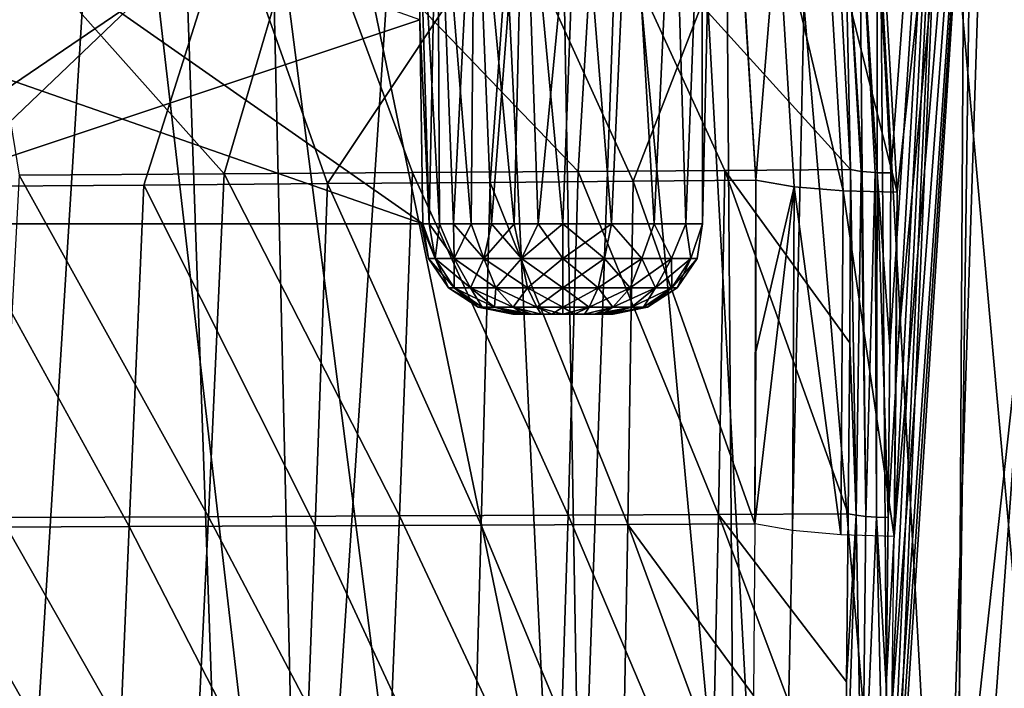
# Model space of a CAD drawing. Header units: millimetres. Extents: x -148 to 148, y -43 to 91.
# Tile 119 of 149: x 113 to 135, y -22 to -8. Entities that reach past the tile are written whole.
import ezdxf

# ---------------------------------------------------------------- set-up
doc = ezdxf.new("R2010")
doc.units = ezdxf.units.MM
doc.header["$LTSCALE"] = 65.185185
for name, color, linetype in [('142', 7, 'CONTINUOUS'), ('143', 7, 'CONTINUOUS'), ('175', 7, 'CONTINUOUS'), ('176', 7, 'CONTINUOUS'), ('177', 7, 'CONTINUOUS'), ('184', 7, 'CONTINUOUS'), ('189', 7, 'CONTINUOUS'), ('193', 7, 'CONTINUOUS'), ('194', 7, 'CONTINUOUS'), ('195', 7, 'CONTINUOUS'), ('205', 7, 'CONTINUOUS'), ('213', 7, 'CONTINUOUS'), ('214', 7, 'CONTINUOUS'), ('215', 7, 'CONTINUOUS'), ('216', 7, 'CONTINUOUS'), ('279', 7, 'CONTINUOUS'), ('280', 7, 'CONTINUOUS'), ('303', 7, 'CONTINUOUS'), ('304', 7, 'CONTINUOUS'), ('305', 7, 'CONTINUOUS'), ('53', 7, 'CONTINUOUS'), ('54', 7, 'CONTINUOUS')]:
    doc.layers.add(name, color=color, linetype=linetype)

msp = doc.modelspace()

# ---------------------------------------------------------------- linework, layer by layer
at = {"layer": '142', "color": 7, "linetype": 'Continuous'}
for points in [[(126.058, -12.035, -2.906), (125.905, -12.789, -2.787), (125, -12.789, -2.93), (126.058, -12.035, -2.906)], [(125, -12.035, -3.092), (126.058, -12.035, -2.906), (125, -12.789, -2.93), (125, -12.035, -3.092)], [(125, -12.035, 3.092), (125, -12.789, 2.93), (125.905, -12.789, 2.787), (125, -12.035, 3.092)], [(126.058, -12.035, 2.906), (125, -12.035, 3.092), (125.905, -12.789, 2.787), (126.058, -12.035, 2.906)], [(126.058, -12.035, -2.906), (126.722, -12.789, -2.371), (125.905, -12.789, -2.787), (126.058, -12.035, -2.906)], [(126.058, -12.035, 2.906), (125.905, -12.789, 2.787), (126.722, -12.789, 2.371), (126.058, -12.035, 2.906)], [(126.058, -12.035, -2.906), (126.988, -12.035, -2.369), (126.722, -12.789, -2.371), (126.058, -12.035, -2.906)], [(126.988, -12.035, 2.369), (126.058, -12.035, 2.906), (126.722, -12.789, 2.371), (126.988, -12.035, 2.369)], [(126.988, -12.035, -2.369), (127.371, -12.789, -1.722), (126.722, -12.789, -2.371), (126.988, -12.035, -2.369)], [(126.988, -12.035, 2.369), (126.722, -12.789, 2.371), (127.371, -12.789, 1.722), (126.988, -12.035, 2.369)], [(127.678, -12.035, 1.546), (126.988, -12.035, 2.369), (127.371, -12.789, 1.722), (127.678, -12.035, 1.546)], [(126.988, -12.035, -2.369), (127.678, -12.035, -1.546), (127.371, -12.789, -1.722), (126.988, -12.035, -2.369)], [(127.678, -12.035, -1.546), (127.787, -12.789, -0.905), (127.371, -12.789, -1.722), (127.678, -12.035, -1.546)], [(127.678, -12.035, 1.546), (127.371, -12.789, 1.722), (127.787, -12.789, 0.905), (127.678, -12.035, 1.546)], [(128.045, -12.035, 0.537), (127.678, -12.035, 1.546), (127.787, -12.789, 0.905), (128.045, -12.035, 0.537)], [(127.678, -12.035, -1.546), (128.045, -12.035, -0.537), (127.787, -12.789, -0.905), (127.678, -12.035, -1.546)], [(128.045, -12.035, 0.537), (127.787, -12.789, 0.905), (127.93, -12.789), (128.045, -12.035, 0.537)], [(128.045, -12.035, -0.537), (127.93, -12.789), (127.787, -12.789, -0.905), (128.045, -12.035, -0.537)], [(128.045, -12.035, -0.537), (128.045, -12.035, 0.537), (127.93, -12.789), (128.045, -12.035, -0.537)], [(125, -12.789, 2.93), (125.771, -13.427, 2.372), (125.905, -12.789, 2.787), (125, -12.789, 2.93)], [(125, -13.427, 2.494), (125.771, -13.427, 2.372), (125, -12.789, 2.93), (125, -13.427, 2.494)], [(125.771, -13.427, -2.372), (125, -13.427, -2.494), (125.905, -12.789, -2.787), (125.771, -13.427, -2.372)], [(125.905, -12.789, -2.787), (125, -13.427, -2.494), (125, -12.789, -2.93), (125.905, -12.789, -2.787)], [(125.771, -13.427, 2.372), (126.466, -13.427, 2.018), (125.905, -12.789, 2.787), (125.771, -13.427, 2.372)], [(126.722, -12.789, -2.371), (125.771, -13.427, -2.372), (125.905, -12.789, -2.787), (126.722, -12.789, -2.371)], [(126.466, -13.427, -2.018), (125.771, -13.427, -2.372), (126.722, -12.789, -2.371), (126.466, -13.427, -2.018)], [(125.905, -12.789, 2.787), (126.466, -13.427, 2.018), (126.722, -12.789, 2.371), (125.905, -12.789, 2.787)], [(126.466, -13.427, 2.018), (127.018, -13.427, 1.466), (126.722, -12.789, 2.371), (126.466, -13.427, 2.018)], [(127.018, -13.427, -1.466), (126.466, -13.427, -2.018), (127.371, -12.789, -1.722), (127.018, -13.427, -1.466)], [(127.371, -12.789, -1.722), (126.466, -13.427, -2.018), (126.722, -12.789, -2.371), (127.371, -12.789, -1.722)], [(126.722, -12.789, 2.371), (127.018, -13.427, 1.466), (127.371, -12.789, 1.722), (126.722, -12.789, 2.371)], [(127.018, -13.427, 1.466), (127.372, -13.427, 0.771), (127.371, -12.789, 1.722), (127.018, -13.427, 1.466)], [(127.372, -13.427, -0.771), (127.018, -13.427, -1.466), (127.787, -12.789, -0.905), (127.372, -13.427, -0.771)], [(127.787, -12.789, -0.905), (127.018, -13.427, -1.466), (127.371, -12.789, -1.722), (127.787, -12.789, -0.905)], [(127.371, -12.789, 1.722), (127.372, -13.427, 0.771), (127.787, -12.789, 0.905), (127.371, -12.789, 1.722)], [(127.372, -13.427, 0.771), (127.494, -13.427), (127.787, -12.789, 0.905), (127.372, -13.427, 0.771)], [(127.494, -13.427), (127.372, -13.427, -0.771), (127.93, -12.789), (127.494, -13.427)], [(127.93, -12.789), (127.372, -13.427, -0.771), (127.787, -12.789, -0.905), (127.93, -12.789)], [(127.787, -12.789, 0.905), (127.494, -13.427), (127.93, -12.789), (127.787, -12.789, 0.905)], [(125.571, -13.852, -1.758), (125, -13.852, -1.848), (125.771, -13.427, -2.372), (125.571, -13.852, -1.758)], [(125.771, -13.427, -2.372), (125, -13.852, -1.848), (125, -13.427, -2.494), (125.771, -13.427, -2.372)], [(125, -13.427, 2.494), (125.571, -13.852, 1.758), (125.771, -13.427, 2.372), (125, -13.427, 2.494)], [(125, -13.852, 1.848), (125.571, -13.852, 1.758), (125, -13.427, 2.494), (125, -13.852, 1.848)], [(126.086, -13.852, -1.495), (125.571, -13.852, -1.758), (126.466, -13.427, -2.018), (126.086, -13.852, -1.495)], [(126.466, -13.427, -2.018), (125.571, -13.852, -1.758), (125.771, -13.427, -2.372), (126.466, -13.427, -2.018)], [(125.571, -13.852, 1.758), (126.086, -13.852, 1.495), (125.771, -13.427, 2.372), (125.571, -13.852, 1.758)], [(125.771, -13.427, 2.372), (126.086, -13.852, 1.495), (126.466, -13.427, 2.018), (125.771, -13.427, 2.372)], [(126.495, -13.852, -1.086), (126.086, -13.852, -1.495), (127.018, -13.427, -1.466), (126.495, -13.852, -1.086)], [(127.018, -13.427, -1.466), (126.086, -13.852, -1.495), (126.466, -13.427, -2.018), (127.018, -13.427, -1.466)], [(126.086, -13.852, 1.495), (126.495, -13.852, 1.086), (126.466, -13.427, 2.018), (126.086, -13.852, 1.495)], [(126.466, -13.427, 2.018), (126.495, -13.852, 1.086), (127.018, -13.427, 1.466), (126.466, -13.427, 2.018)], [(126.495, -13.852, 1.086), (126.758, -13.852, 0.571), (127.018, -13.427, 1.466), (126.495, -13.852, 1.086)], [(126.758, -13.852, -0.571), (126.495, -13.852, -1.086), (127.372, -13.427, -0.771), (126.758, -13.852, -0.571)], [(127.372, -13.427, -0.771), (126.495, -13.852, -1.086), (127.018, -13.427, -1.466), (127.372, -13.427, -0.771)], [(126.758, -13.852, 0.571), (126.848, -13.852), (127.372, -13.427, 0.771), (126.758, -13.852, 0.571)], [(127.018, -13.427, 1.466), (126.758, -13.852, 0.571), (127.372, -13.427, 0.771), (127.018, -13.427, 1.466)], [(126.848, -13.852), (126.758, -13.852, -0.571), (127.494, -13.427), (126.848, -13.852)], [(127.494, -13.427), (126.758, -13.852, -0.571), (127.372, -13.427, -0.771), (127.494, -13.427)], [(127.372, -13.427, 0.771), (126.848, -13.852), (127.494, -13.427), (127.372, -13.427, 0.771)], [(125.243, -14, -1.065), (125, -14, -1.093), (125.571, -13.852, -1.758), (125.243, -14, -1.065)], [(125.571, -13.852, -1.758), (125, -14, -1.093), (125, -13.852, -1.848), (125.571, -13.852, -1.758)], [(125, -13.852, 1.848), (125.243, -14, 1.065), (125.571, -13.852, 1.758), (125, -13.852, 1.848)], [(125, -14, 1.093), (125.243, -14, 1.065), (125, -13.852, 1.848), (125, -14, 1.093)], [(125.474, -14, -0.984), (125.243, -14, -1.065), (125.571, -13.852, -1.758), (125.474, -14, -0.984)], [(125.243, -14, 1.065), (125.474, -14, 0.984), (125.571, -13.852, 1.758), (125.243, -14, 1.065)], [(125.571, -13.852, 1.758), (125.474, -14, 0.984), (126.086, -13.852, 1.495), (125.571, -13.852, 1.758)], [(125.681, -14, -0.854), (125.474, -14, -0.984), (126.086, -13.852, -1.495), (125.681, -14, -0.854)], [(126.086, -13.852, -1.495), (125.474, -14, -0.984), (125.571, -13.852, -1.758), (126.086, -13.852, -1.495)], [(125.474, -14, 0.984), (125.681, -14, 0.854), (126.086, -13.852, 1.495), (125.474, -14, 0.984)], [(125.681, -14, 0.854), (125.854, -14, 0.681), (126.086, -13.852, 1.495), (125.681, -14, 0.854)], [(125.854, -14, -0.681), (125.681, -14, -0.854), (126.495, -13.852, -1.086), (125.854, -14, -0.681)], [(126.495, -13.852, -1.086), (125.681, -14, -0.854), (126.086, -13.852, -1.495), (126.495, -13.852, -1.086)], [(125.984, -14, -0.474), (125.854, -14, -0.681), (126.495, -13.852, -1.086), (125.984, -14, -0.474)], [(126.086, -13.852, 1.495), (125.854, -14, 0.681), (126.495, -13.852, 1.086), (126.086, -13.852, 1.495)], [(125.854, -14, 0.681), (125.984, -14, 0.474), (126.495, -13.852, 1.086), (125.854, -14, 0.681)], [(126.065, -14, -0.243), (125.984, -14, -0.474), (126.758, -13.852, -0.571), (126.065, -14, -0.243)], [(126.495, -13.852, 1.086), (125.984, -14, 0.474), (126.758, -13.852, 0.571), (126.495, -13.852, 1.086)], [(125.984, -14, 0.474), (126.065, -14, 0.243), (126.758, -13.852, 0.571), (125.984, -14, 0.474)], [(126.758, -13.852, -0.571), (125.984, -14, -0.474), (126.495, -13.852, -1.086), (126.758, -13.852, -0.571)], [(126.848, -13.852), (126.065, -14, -0.243), (126.758, -13.852, -0.571), (126.848, -13.852)], [(126.093, -14, 0), (126.065, -14, -0.243), (126.848, -13.852), (126.093, -14, 0)], [(126.065, -14, 0.243), (126.093, -14, 0), (126.758, -13.852, 0.571), (126.065, -14, 0.243)], [(126.758, -13.852, 0.571), (126.093, -14, 0), (126.848, -13.852), (126.758, -13.852, 0.571)]]:
    msp.add_3dface(points, dxfattribs=at)
at = {"layer": '143', "color": 7, "linetype": 'Continuous'}
for points in [[(122.213, -12.789, 0.905), (121.948, -12.035, 0.5), (121.908, -12.035), (122.213, -12.789, 0.905)], [(122.07, -12.789), (122.213, -12.789, 0.905), (121.908, -12.035), (122.07, -12.789)], [(121.948, -12.035, -0.5), (122.07, -12.789), (121.908, -12.035), (121.948, -12.035, -0.5)], [(122.083, -12.035, 1.027), (121.948, -12.035, 0.5), (122.213, -12.789, 0.905), (122.083, -12.035, 1.027)], [(122.07, -12.789), (121.948, -12.035, -0.5), (122.213, -12.789, -0.905), (122.07, -12.789)], [(121.948, -12.035, -0.5), (122.083, -12.035, -1.027), (122.213, -12.789, -0.905), (121.948, -12.035, -0.5)], [(122.629, -12.789, 1.722), (122.083, -12.035, 1.027), (122.213, -12.789, 0.905), (122.629, -12.789, 1.722)], [(122.308, -12.035, 1.522), (122.083, -12.035, 1.027), (122.629, -12.789, 1.722), (122.308, -12.035, 1.522)], [(122.083, -12.035, -1.027), (122.308, -12.035, -1.522), (122.213, -12.789, -0.905), (122.083, -12.035, -1.027)], [(122.213, -12.789, -0.905), (122.308, -12.035, -1.522), (122.629, -12.789, -1.722), (122.213, -12.789, -0.905)], [(122.616, -12.035, 1.97), (122.308, -12.035, 1.522), (122.629, -12.789, 1.722), (122.616, -12.035, 1.97)], [(122.308, -12.035, -1.522), (122.616, -12.035, -1.97), (122.629, -12.789, -1.722), (122.308, -12.035, -1.522)], [(123.278, -12.789, 2.371), (122.616, -12.035, 1.97), (122.629, -12.789, 1.722), (123.278, -12.789, 2.371)], [(122.998, -12.035, 2.357), (122.616, -12.035, 1.97), (123.278, -12.789, 2.371), (122.998, -12.035, 2.357)], [(122.616, -12.035, -1.97), (122.998, -12.035, -2.357), (122.629, -12.789, -1.722), (122.616, -12.035, -1.97)], [(122.629, -12.789, -1.722), (122.998, -12.035, -2.357), (123.278, -12.789, -2.371), (122.629, -12.789, -1.722)], [(123.442, -12.035, 2.671), (122.998, -12.035, 2.357), (123.278, -12.789, 2.371), (123.442, -12.035, 2.671)], [(122.998, -12.035, -2.357), (123.442, -12.035, -2.671), (123.278, -12.789, -2.371), (122.998, -12.035, -2.357)], [(124.095, -12.789, 2.787), (123.442, -12.035, 2.671), (123.278, -12.789, 2.371), (124.095, -12.789, 2.787)], [(123.278, -12.789, -2.371), (123.934, -12.035, -2.903), (124.095, -12.789, -2.787), (123.278, -12.789, -2.371)], [(123.442, -12.035, -2.671), (123.934, -12.035, -2.903), (123.278, -12.789, -2.371), (123.442, -12.035, -2.671)], [(123.934, -12.035, 2.903), (123.442, -12.035, 2.671), (124.095, -12.789, 2.787), (123.934, -12.035, 2.903)], [(124.458, -12.035, 3.044), (123.934, -12.035, 2.903), (124.095, -12.789, 2.787), (124.458, -12.035, 3.044)], [(123.934, -12.035, -2.903), (124.458, -12.035, -3.044), (124.095, -12.789, -2.787), (123.934, -12.035, -2.903)], [(125, -12.789, 2.93), (124.458, -12.035, 3.044), (124.095, -12.789, 2.787), (125, -12.789, 2.93)], [(125, -12.035, -3.092), (125, -12.789, -2.93), (124.095, -12.789, -2.787), (125, -12.035, -3.092)], [(124.458, -12.035, -3.044), (125, -12.035, -3.092), (124.095, -12.789, -2.787), (124.458, -12.035, -3.044)], [(125, -12.035, 3.092), (124.458, -12.035, 3.044), (125, -12.789, 2.93), (125, -12.035, 3.092)], [(122.213, -12.789, 0.905), (122.07, -12.789), (122.628, -13.427, 0.771), (122.213, -12.789, 0.905)], [(122.07, -12.789), (122.213, -12.789, -0.905), (122.506, -13.427), (122.07, -12.789)], [(122.07, -12.789), (122.506, -13.427), (122.628, -13.427, 0.771), (122.07, -12.789)], [(122.213, -12.789, -0.905), (122.628, -13.427, -0.771), (122.506, -13.427), (122.213, -12.789, -0.905)], [(122.629, -12.789, 1.722), (122.213, -12.789, 0.905), (122.982, -13.427, 1.466), (122.629, -12.789, 1.722)], [(122.213, -12.789, 0.905), (122.628, -13.427, 0.771), (122.982, -13.427, 1.466), (122.213, -12.789, 0.905)], [(122.213, -12.789, -0.905), (122.629, -12.789, -1.722), (122.628, -13.427, -0.771), (122.213, -12.789, -0.905)], [(122.629, -12.789, -1.722), (122.982, -13.427, -1.466), (122.628, -13.427, -0.771), (122.629, -12.789, -1.722)], [(122.629, -12.789, -1.722), (123.278, -12.789, -2.371), (122.982, -13.427, -1.466), (122.629, -12.789, -1.722)], [(123.278, -12.789, 2.371), (122.629, -12.789, 1.722), (123.534, -13.427, 2.018), (123.278, -12.789, 2.371)], [(122.629, -12.789, 1.722), (122.982, -13.427, 1.466), (123.534, -13.427, 2.018), (122.629, -12.789, 1.722)], [(123.278, -12.789, -2.371), (123.534, -13.427, -2.018), (122.982, -13.427, -1.466), (123.278, -12.789, -2.371)], [(123.278, -12.789, -2.371), (124.095, -12.789, -2.787), (123.534, -13.427, -2.018), (123.278, -12.789, -2.371)], [(124.095, -12.789, 2.787), (123.278, -12.789, 2.371), (124.229, -13.427, 2.372), (124.095, -12.789, 2.787)], [(123.278, -12.789, 2.371), (123.534, -13.427, 2.018), (124.229, -13.427, 2.372), (123.278, -12.789, 2.371)], [(124.095, -12.789, -2.787), (124.229, -13.427, -2.372), (123.534, -13.427, -2.018), (124.095, -12.789, -2.787)], [(125, -13.427, 2.494), (125, -12.789, 2.93), (124.095, -12.789, 2.787), (125, -13.427, 2.494)], [(125, -13.427, 2.494), (124.095, -12.789, 2.787), (124.229, -13.427, 2.372), (125, -13.427, 2.494)], [(124.095, -12.789, -2.787), (125, -12.789, -2.93), (124.229, -13.427, -2.372), (124.095, -12.789, -2.787)], [(125, -12.789, -2.93), (125, -13.427, -2.494), (124.229, -13.427, -2.372), (125, -12.789, -2.93)], [(122.628, -13.427, -0.771), (123.152, -13.852), (122.506, -13.427), (122.628, -13.427, -0.771)], [(123.152, -13.852), (123.242, -13.852, 0.571), (122.506, -13.427), (123.152, -13.852)], [(122.506, -13.427), (123.242, -13.852, 0.571), (122.628, -13.427, 0.771), (122.506, -13.427)], [(123.242, -13.852, 0.571), (123.505, -13.852, 1.086), (122.628, -13.427, 0.771), (123.242, -13.852, 0.571)], [(122.982, -13.427, -1.466), (123.242, -13.852, -0.571), (122.628, -13.427, -0.771), (122.982, -13.427, -1.466)], [(123.242, -13.852, -0.571), (123.152, -13.852), (122.628, -13.427, -0.771), (123.242, -13.852, -0.571)], [(122.628, -13.427, 0.771), (123.505, -13.852, 1.086), (122.982, -13.427, 1.466), (122.628, -13.427, 0.771)], [(122.982, -13.427, 1.466), (123.914, -13.852, 1.495), (123.534, -13.427, 2.018), (122.982, -13.427, 1.466)], [(123.534, -13.427, -2.018), (123.505, -13.852, -1.086), (122.982, -13.427, -1.466), (123.534, -13.427, -2.018)], [(123.505, -13.852, 1.086), (123.914, -13.852, 1.495), (122.982, -13.427, 1.466), (123.505, -13.852, 1.086)], [(123.505, -13.852, -1.086), (123.242, -13.852, -0.571), (122.982, -13.427, -1.466), (123.505, -13.852, -1.086)], [(123.914, -13.852, -1.495), (123.505, -13.852, -1.086), (123.534, -13.427, -2.018), (123.914, -13.852, -1.495)], [(123.534, -13.427, 2.018), (124.429, -13.852, 1.758), (124.229, -13.427, 2.372), (123.534, -13.427, 2.018)], [(123.914, -13.852, 1.495), (124.429, -13.852, 1.758), (123.534, -13.427, 2.018), (123.914, -13.852, 1.495)], [(124.229, -13.427, -2.372), (123.914, -13.852, -1.495), (123.534, -13.427, -2.018), (124.229, -13.427, -2.372)], [(124.429, -13.852, -1.758), (123.914, -13.852, -1.495), (124.229, -13.427, -2.372), (124.429, -13.852, -1.758)], [(125, -13.852, 1.848), (125, -13.427, 2.494), (124.229, -13.427, 2.372), (125, -13.852, 1.848)], [(124.429, -13.852, 1.758), (125, -13.852, 1.848), (124.229, -13.427, 2.372), (124.429, -13.852, 1.758)], [(125, -13.427, -2.494), (124.429, -13.852, -1.758), (124.229, -13.427, -2.372), (125, -13.427, -2.494)], [(125, -13.427, -2.494), (125, -13.852, -1.848), (124.429, -13.852, -1.758), (125, -13.427, -2.494)], [(123.152, -13.852), (123.935, -14, 0.243), (123.242, -13.852, 0.571), (123.152, -13.852)], [(123.242, -13.852, -0.571), (123.907, -14, 0), (123.152, -13.852), (123.242, -13.852, -0.571)], [(123.907, -14, 0), (123.935, -14, 0.243), (123.152, -13.852), (123.907, -14, 0)], [(123.935, -14, -0.243), (123.907, -14, 0), (123.242, -13.852, -0.571), (123.935, -14, -0.243)], [(124.016, -14, -0.474), (123.935, -14, -0.243), (123.242, -13.852, -0.571), (124.016, -14, -0.474)], [(123.505, -13.852, -1.086), (124.016, -14, -0.474), (123.242, -13.852, -0.571), (123.505, -13.852, -1.086)], [(123.242, -13.852, 0.571), (124.016, -14, 0.474), (123.505, -13.852, 1.086), (123.242, -13.852, 0.571)], [(123.935, -14, 0.243), (124.016, -14, 0.474), (123.242, -13.852, 0.571), (123.935, -14, 0.243)], [(123.505, -13.852, 1.086), (124.319, -14, 0.854), (123.914, -13.852, 1.495), (123.505, -13.852, 1.086)], [(124.146, -14, 0.681), (124.319, -14, 0.854), (123.505, -13.852, 1.086), (124.146, -14, 0.681)], [(124.146, -14, -0.681), (124.016, -14, -0.474), (123.505, -13.852, -1.086), (124.146, -14, -0.681)], [(123.914, -13.852, -1.495), (124.146, -14, -0.681), (123.505, -13.852, -1.086), (123.914, -13.852, -1.495)], [(124.016, -14, 0.474), (124.146, -14, 0.681), (123.505, -13.852, 1.086), (124.016, -14, 0.474)], [(124.319, -14, 0.854), (124.526, -14, 0.984), (123.914, -13.852, 1.495), (124.319, -14, 0.854)], [(123.914, -13.852, 1.495), (124.526, -14, 0.984), (124.429, -13.852, 1.758), (123.914, -13.852, 1.495)], [(124.526, -14, -0.984), (124.319, -14, -0.854), (123.914, -13.852, -1.495), (124.526, -14, -0.984)], [(124.429, -13.852, -1.758), (124.526, -14, -0.984), (123.914, -13.852, -1.495), (124.429, -13.852, -1.758)], [(124.319, -14, -0.854), (124.146, -14, -0.681), (123.914, -13.852, -1.495), (124.319, -14, -0.854)], [(124.526, -14, 0.984), (124.757, -14, 1.065), (124.429, -13.852, 1.758), (124.526, -14, 0.984)], [(124.757, -14, 1.065), (125, -14, 1.093), (124.429, -13.852, 1.758), (124.757, -14, 1.065)], [(125, -14, 1.093), (125, -13.852, 1.848), (124.429, -13.852, 1.758), (125, -14, 1.093)], [(125, -13.852, -1.848), (124.757, -14, -1.065), (124.429, -13.852, -1.758), (125, -13.852, -1.848)], [(124.757, -14, -1.065), (124.526, -14, -0.984), (124.429, -13.852, -1.758), (124.757, -14, -1.065)], [(125, -14, -1.093), (124.757, -14, -1.065), (125, -13.852, -1.848), (125, -14, -1.093)]]:
    msp.add_3dface(points, dxfattribs=at)
at = {"layer": '175', "color": 7, "linetype": 'Continuous'}
for points in [[(121.948, -12.035, 0.5), (108.537, -12.035, 0.5), (121.908, -12.035), (121.948, -12.035, 0.5)], [(108.537, -12.035, 0.5), (121.948, -12.035, -0.5), (121.908, -12.035), (108.537, -12.035, 0.5)], [(108.537, -12.035, 0.5), (108.537, -12.035, -0.5), (121.948, -12.035, -0.5), (108.537, -12.035, 0.5)]]:
    msp.add_3dface(points, dxfattribs=at)
at = {"layer": '176', "color": 7, "linetype": 'Continuous'}
for points in [[(108.537, -12.035, -0.5), (121.817, -3, -0.658), (121.883, -7.583, -0.578), (108.537, -12.035, -0.5)], [(108.537, -12.035, -0.5), (108.781, -7.447, -0.58), (121.817, -3, -0.658), (108.537, -12.035, -0.5)], [(108.537, -12.035, -0.5), (121.883, -7.583, -0.578), (121.948, -12.035, -0.5), (108.537, -12.035, -0.5)]]:
    msp.add_3dface(points, dxfattribs=at)
at = {"layer": '177', "color": 7, "linetype": 'Continuous'}
for points in [[(109.019, -3, 0.658), (108.781, -7.447, 0.58), (121.948, -12.035, 0.5), (109.019, -3, 0.658)], [(109.019, -3, 0.658), (121.948, -12.035, 0.5), (121.883, -7.583, 0.578), (109.019, -3, 0.658)], [(108.781, -7.447, 0.58), (108.537, -12.035, 0.5), (121.948, -12.035, 0.5), (108.781, -7.447, 0.58)]]:
    msp.add_3dface(points, dxfattribs=at)
at = {"layer": '184', "color": 7, "linetype": 'Continuous'}
for points in [[(108.169, 18.478, -55.746), (113.309, 17.619, -52.342), (112.067, -34.448, -56.512), (108.169, 18.478, -55.746)], [(112.067, -34.448, -56.512), (113.309, 17.619, -52.342), (119.335, -34.448, -51.248), (112.067, -34.448, -56.512)], [(113.309, 17.619, -52.342), (118.146, 16.834, -48.762), (119.335, -34.448, -51.248), (113.309, 17.619, -52.342)], [(118.146, 16.834, -48.762), (122.701, 16.122, -44.981), (119.335, -34.448, -51.248), (118.146, 16.834, -48.762)], [(119.335, -34.448, -51.248), (122.701, 16.122, -44.981), (125.137, -34.448, -46.354), (119.335, -34.448, -51.248)], [(122.701, 16.122, -44.981), (126.91, 15.498, -41.035), (125.137, -34.448, -46.354), (122.701, 16.122, -44.981)], [(125.137, -34.448, -46.354), (126.91, 15.498, -41.035), (129.659, -34.448, -41.967), (125.137, -34.448, -46.354)], [(126.91, 15.498, -41.035), (130.746, 14.98, -36.935), (129.659, -34.448, -41.967), (126.91, 15.498, -41.035)], [(129.659, -34.448, -41.967), (130.746, 14.98, -36.935), (133.482, -34.448, -37.721), (129.659, -34.448, -41.967)], [(130.746, 14.98, -36.935), (134.153, 14.561, -32.749), (133.482, -34.448, -37.721), (130.746, 14.98, -36.935)], [(133.482, -34.448, -37.721), (134.153, 14.561, -32.749), (137.281, -34.448, -32.822), (133.482, -34.448, -37.721)], [(134.153, 14.561, -32.749), (137.086, 14.245, -28.554), (137.281, -34.448, -32.822), (134.153, 14.561, -32.749)]]:
    msp.add_3dface(points, dxfattribs=at)
at = {"layer": '189', "color": 7, "linetype": 'Continuous'}
for points in [[(131.851, -5.36, 27.743), (132.149, -10.925, 28.703), (133.837, 11.597, 24.993), (131.851, -5.36, 27.743)], [(131.895, -34.334, 32.635), (133.579, -34.336, 32.694), (133.837, 11.597, 24.993), (131.895, -34.334, 32.635)], [(131.952, -30.043, 31.916), (131.895, -34.334, 32.635), (133.837, 11.597, 24.993), (131.952, -30.043, 31.916)], [(132.003, -25.801, 31.205), (131.952, -30.043, 31.916), (133.837, 11.597, 24.993), (132.003, -25.801, 31.205)], [(132.047, -22.1, 30.583), (132.003, -25.801, 31.205), (133.837, 11.597, 24.993), (132.047, -22.1, 30.583)], [(132.091, -18.434, 29.967), (132.047, -22.1, 30.583), (133.837, 11.597, 24.993), (132.091, -18.434, 29.967)], [(132.128, -14.707, 29.34), (132.091, -18.434, 29.967), (133.837, 11.597, 24.993), (132.128, -14.707, 29.34)], [(132.149, -10.925, 28.703), (132.128, -14.707, 29.34), (133.837, 11.597, 24.993), (132.149, -10.925, 28.703)], [(133.837, 11.597, 24.993), (133.579, -34.336, 32.694), (136.357, 4.016, 26.374), (133.837, 11.597, 24.993)], [(133.579, -34.336, 32.694), (135.151, -34.337, 32.719), (136.357, 4.016, 26.374), (133.579, -34.336, 32.694)]]:
    msp.add_3dface(points, dxfattribs=at)
at = {"layer": '193', "color": 7, "linetype": 'Continuous'}
for points in [[(119.438, -4.744, 41.476), (125.336, -10.893, 36.697), (125.707, -4.698, 34.917), (119.438, -4.744, 41.476)], [(125.336, -10.893, 36.697), (128.528, -10.87, 32.884), (125.707, -4.698, 34.917), (125.336, -10.893, 36.697)], [(128.528, -10.87, 32.884), (131.269, -10.85, 29.127), (125.707, -4.698, 34.917), (128.528, -10.87, 32.884)], [(125.707, -4.698, 34.917), (131.269, -10.85, 29.127), (130.97, -5.381, 28.184), (125.707, -4.698, 34.917)], [(112.131, -4.795, 47.678), (117.616, -10.943, 44.294), (119.438, -4.744, 41.476), (112.131, -4.795, 47.678)], [(113.145, -10.971, 47.97), (117.616, -10.943, 44.294), (112.131, -4.795, 47.678), (113.145, -10.971, 47.97)], [(117.616, -10.943, 44.294), (121.719, -10.917, 40.493), (119.438, -4.744, 41.476), (117.616, -10.943, 44.294)], [(121.719, -10.917, 40.493), (125.336, -10.893, 36.697), (119.438, -4.744, 41.476), (121.719, -10.917, 40.493)]]:
    msp.add_3dface(points, dxfattribs=at)
at = {"layer": '194', "color": 7, "linetype": 'Continuous'}
for points in [[(117.616, -10.943, 44.294), (113.145, -10.971, 47.97), (117.27, -18.421, 45.497), (117.616, -10.943, 44.294)], [(121.435, -18.403, 41.722), (117.616, -10.943, 44.294), (117.27, -18.421, 45.497), (121.435, -18.403, 41.722)], [(121.719, -10.917, 40.493), (117.616, -10.943, 44.294), (121.435, -18.403, 41.722), (121.719, -10.917, 40.493)], [(125.116, -18.386, 37.952), (121.719, -10.917, 40.493), (121.435, -18.403, 41.722), (125.116, -18.386, 37.952)], [(125.336, -10.893, 36.697), (121.719, -10.917, 40.493), (125.116, -18.386, 37.952), (125.336, -10.893, 36.697)], [(128.394, -18.37, 34.142), (125.336, -10.893, 36.697), (125.116, -18.386, 37.952), (128.394, -18.37, 34.142)], [(128.528, -10.87, 32.884), (125.336, -10.893, 36.697), (128.394, -18.37, 34.142), (128.528, -10.87, 32.884)], [(131.224, -18.355, 30.38), (128.528, -10.87, 32.884), (128.394, -18.37, 34.142), (131.224, -18.355, 30.38)], [(131.269, -10.85, 29.127), (128.528, -10.87, 32.884), (131.254, -14.631, 29.759), (131.269, -10.85, 29.127)], [(128.528, -10.87, 32.884), (131.224, -18.355, 30.38), (131.254, -14.631, 29.759), (128.528, -10.87, 32.884)], [(117.27, -18.421, 45.497), (113.145, -10.971, 47.97), (112.753, -18.439, 49.137), (117.27, -18.421, 45.497)]]:
    msp.add_3dface(points, dxfattribs=at)
at = {"layer": '195', "color": 7, "linetype": 'Continuous'}
for points in [[(116.919, -25.763, 46.639), (112.753, -18.439, 49.137), (112.354, -25.773, 50.243), (116.919, -25.763, 46.639)], [(117.27, -18.421, 45.497), (112.753, -18.439, 49.137), (116.919, -25.763, 46.639), (117.27, -18.421, 45.497)], [(121.132, -25.753, 42.905), (117.27, -18.421, 45.497), (116.919, -25.763, 46.639), (121.132, -25.753, 42.905)], [(121.435, -18.403, 41.722), (117.27, -18.421, 45.497), (121.132, -25.753, 42.905), (121.435, -18.403, 41.722)], [(124.881, -25.743, 39.159), (121.435, -18.403, 41.722), (121.132, -25.753, 42.905), (124.881, -25.743, 39.159)], [(125.116, -18.386, 37.952), (121.435, -18.403, 41.722), (124.881, -25.743, 39.159), (125.116, -18.386, 37.952)], [(128.232, -25.733, 35.367), (125.116, -18.386, 37.952), (124.881, -25.743, 39.159), (128.232, -25.733, 35.367)], [(128.394, -18.37, 34.142), (125.116, -18.386, 37.952), (128.232, -25.733, 35.367), (128.394, -18.37, 34.142)], [(131.149, -25.725, 31.606), (128.394, -18.37, 34.142), (128.232, -25.733, 35.367), (131.149, -25.725, 31.606)], [(131.224, -18.355, 30.38), (128.394, -18.37, 34.142), (131.186, -22.022, 30.99), (131.224, -18.355, 30.38)], [(128.394, -18.37, 34.142), (131.149, -25.725, 31.606), (131.186, -22.022, 30.99), (128.394, -18.37, 34.142)]]:
    msp.add_3dface(points, dxfattribs=at)
at = {"layer": '205', "color": 7, "linetype": 'Continuous'}
for points in [[(131.93, -5.119, 25.166), (134.585, 9.558, 22.838), (132.29, -11.341, 26.241), (131.93, -5.119, 25.166)], [(134.585, 9.558, 22.838), (132.084, -29.158, 29.235), (132.104, -27.695, 28.99), (134.585, 9.558, 22.838)], [(133.344, -29.158, 29.287), (132.084, -29.158, 29.235), (134.585, 9.558, 22.838), (133.344, -29.158, 29.287)], [(132.123, -26.216, 28.742), (134.585, 9.558, 22.838), (132.104, -27.695, 28.99), (132.123, -26.216, 28.742)], [(132.171, -22.586, 28.133), (134.585, 9.558, 22.838), (132.123, -26.216, 28.742), (132.171, -22.586, 28.133)], [(132.221, -18.85, 27.505), (134.585, 9.558, 22.838), (132.171, -22.586, 28.133), (132.221, -18.85, 27.505)], [(132.264, -15.09, 26.873), (134.585, 9.558, 22.838), (132.221, -18.85, 27.505), (132.264, -15.09, 26.873)], [(132.29, -11.341, 26.241), (134.585, 9.558, 22.838), (132.264, -15.09, 26.873), (132.29, -11.341, 26.241)], [(136.809, 2.555, 24.092), (133.344, -29.158, 29.287), (134.585, 9.558, 22.838), (136.809, 2.555, 24.092)], [(134.665, -29.158, 29.321), (133.344, -29.158, 29.287), (136.809, 2.555, 24.092), (134.665, -29.158, 29.321)]]:
    msp.add_3dface(points, dxfattribs=at)
at = {"layer": '213', "color": 7, "linetype": 'Continuous'}
for points in [[(113.165, -29.154, -52.38), (106.212, 17.999, -54.054), (109.399, -29.154, -54.945), (113.165, -29.154, -52.38)], [(115.996, 16.35, -47.302), (106.212, 17.999, -54.054), (113.165, -29.154, -52.38), (115.996, 16.35, -47.302)], [(117.586, -29.154, -49.086), (115.996, 16.35, -47.302), (113.165, -29.154, -52.38), (117.586, -29.154, -49.086)], [(121.845, -29.154, -45.566), (115.996, 16.35, -47.302), (117.586, -29.154, -49.086), (121.845, -29.154, -45.566)], [(125.411, -29.154, -42.293), (115.996, 16.35, -47.302), (121.845, -29.154, -45.566), (125.411, -29.154, -42.293)], [(124.647, 14.976, -39.803), (115.996, 16.35, -47.302), (125.411, -29.154, -42.293), (124.647, 14.976, -39.803)], [(128.751, -29.152, -38.882), (124.647, 14.976, -39.803), (125.411, -29.154, -42.293), (128.751, -29.152, -38.882)], [(128.422, 14.446, -35.836), (124.647, 14.976, -39.803), (128.751, -29.152, -38.882), (128.422, 14.446, -35.836)], [(132.11, -29.153, -35.017), (128.422, 14.446, -35.836), (128.751, -29.152, -38.882), (132.11, -29.153, -35.017)], [(131.777, 14.016, -31.787), (128.422, 14.446, -35.836), (132.11, -29.153, -35.017), (131.777, 14.016, -31.787)], [(135.668, -29.155, -30.276), (131.777, 14.016, -31.787), (132.11, -29.153, -35.017), (135.668, -29.155, -30.276)], [(134.679, 13.682, -27.721), (131.777, 14.016, -31.787), (135.668, -29.155, -30.276), (134.679, 13.682, -27.721)]]:
    msp.add_3dface(points, dxfattribs=at)
at = {"layer": '214', "color": 7, "linetype": 'Continuous'}
for points in [[(110.632, -5.23, 45.725), (117.756, -5.201, 39.683), (111.455, -11.219, 46.132), (110.632, -5.23, 45.725)], [(111.455, -11.219, 46.132), (117.756, -5.201, 39.683), (115.862, -11.187, 42.523), (111.455, -11.219, 46.132)], [(115.862, -11.187, 42.523), (117.756, -5.201, 39.683), (119.869, -11.157, 38.823), (115.862, -11.187, 42.523)], [(117.756, -5.201, 39.683), (123.842, -5.178, 33.322), (119.869, -11.157, 38.823), (117.756, -5.201, 39.683)], [(119.869, -11.157, 38.823), (123.842, -5.178, 33.322), (123.411, -11.129, 35.117), (119.869, -11.157, 38.823)], [(123.411, -11.129, 35.117), (123.842, -5.178, 33.322), (126.532, -11.104, 31.395), (123.411, -11.129, 35.117)], [(123.842, -5.178, 33.322), (128.839, -5.161, 26.706), (126.532, -11.104, 31.395), (123.842, -5.178, 33.322)], [(126.532, -11.104, 31.395), (128.839, -5.161, 26.706), (129.21, -11.081, 27.728), (126.532, -11.104, 31.395)], [(129.21, -11.081, 27.728), (128.839, -5.161, 26.706), (128.848, -5.229, 26.718), (129.21, -11.081, 27.728)]]:
    msp.add_3dface(points, dxfattribs=at)
at = {"layer": '215', "color": 7, "linetype": 'Continuous'}
for points in [[(115.862, -11.187, 42.523), (119.869, -11.157, 38.823), (119.599, -18.618, 40.031), (115.862, -11.187, 42.523)], [(119.599, -18.618, 40.031), (119.869, -11.157, 38.823), (123.22, -18.601, 36.335), (119.599, -18.618, 40.031)], [(119.869, -11.157, 38.823), (123.411, -11.129, 35.117), (123.22, -18.601, 36.335), (119.869, -11.157, 38.823)], [(123.22, -18.601, 36.335), (123.411, -11.129, 35.117), (126.415, -18.586, 32.628), (123.22, -18.601, 36.335)], [(123.411, -11.129, 35.117), (126.532, -11.104, 31.395), (126.415, -18.586, 32.628), (123.411, -11.129, 35.117)], [(126.532, -11.104, 31.395), (129.185, -18.571, 28.95), (126.415, -18.586, 32.628), (126.532, -11.104, 31.395)], [(126.532, -11.104, 31.395), (129.21, -11.081, 27.728), (129.185, -18.571, 28.95), (126.532, -11.104, 31.395)], [(129.185, -18.571, 28.95), (129.21, -11.081, 27.728), (129.205, -14.821, 28.34), (129.185, -18.571, 28.95)], [(111.089, -18.651, 47.273), (111.455, -11.219, 46.132), (115.545, -18.634, 43.695), (111.089, -18.651, 47.273)], [(111.455, -11.219, 46.132), (115.862, -11.187, 42.523), (115.545, -18.634, 43.695), (111.455, -11.219, 46.132)], [(115.545, -18.634, 43.695), (115.862, -11.187, 42.523), (119.599, -18.618, 40.031), (115.545, -18.634, 43.695)]]:
    msp.add_3dface(points, dxfattribs=at)
at = {"layer": '216', "color": 7, "linetype": 'Continuous'}
for points in [[(110.729, -26, 48.35), (111.089, -18.651, 47.273), (115.228, -25.989, 44.808), (110.729, -26, 48.35)], [(111.089, -18.651, 47.273), (115.545, -18.634, 43.695), (115.228, -25.989, 44.808), (111.089, -18.651, 47.273)], [(115.228, -25.989, 44.808), (115.545, -18.634, 43.695), (119.325, -25.978, 41.187), (115.228, -25.989, 44.808)], [(115.545, -18.634, 43.695), (119.599, -18.618, 40.031), (119.325, -25.978, 41.187), (115.545, -18.634, 43.695)], [(119.325, -25.978, 41.187), (119.599, -18.618, 40.031), (123.016, -25.968, 37.508), (119.325, -25.978, 41.187)], [(119.599, -18.618, 40.031), (123.22, -18.601, 36.335), (123.016, -25.968, 37.508), (119.599, -18.618, 40.031)], [(123.016, -25.968, 37.508), (123.22, -18.601, 36.335), (126.278, -25.957, 33.823), (123.016, -25.968, 37.508)], [(123.22, -18.601, 36.335), (126.415, -18.586, 32.628), (126.278, -25.957, 33.823), (123.22, -18.601, 36.335)], [(126.415, -18.586, 32.628), (129.132, -25.948, 30.145), (126.278, -25.957, 33.823), (126.415, -18.586, 32.628)], [(126.415, -18.586, 32.628), (129.185, -18.571, 28.95), (129.158, -22.313, 29.555), (126.415, -18.586, 32.628)], [(129.132, -25.948, 30.145), (126.415, -18.586, 32.628), (129.158, -22.313, 29.555), (129.132, -25.948, 30.145)]]:
    msp.add_3dface(points, dxfattribs=at)
at = {"layer": '279', "color": 7, "linetype": 'Continuous'}
for points in [[(129.205, -14.821, 28.34), (129.21, -11.081, 27.728), (130.041, -11.225, 26.89), (129.205, -14.821, 28.34)], [(129.185, -18.571, 28.95), (129.205, -14.821, 28.34), (130.041, -11.225, 26.89), (129.185, -18.571, 28.95)], [(129.185, -18.571, 28.95), (130.041, -11.225, 26.89), (130.01, -18.718, 28.136), (129.185, -18.571, 28.95)], [(130.01, -18.718, 28.136), (130.041, -11.225, 26.89), (131.061, -18.814, 27.636), (130.01, -18.718, 28.136)], [(130.041, -11.225, 26.89), (131.109, -11.315, 26.374), (131.061, -18.814, 27.636), (130.041, -11.225, 26.89)], [(131.109, -11.315, 26.374), (132.221, -18.85, 27.505), (131.061, -18.814, 27.636), (131.109, -11.315, 26.374)], [(132.29, -11.341, 26.241), (132.221, -18.85, 27.505), (131.109, -11.315, 26.374), (132.29, -11.341, 26.241)], [(132.29, -11.341, 26.241), (132.264, -15.09, 26.873), (132.221, -18.85, 27.505), (132.29, -11.341, 26.241)]]:
    msp.add_3dface(points, dxfattribs=at)
at = {"layer": '280', "color": 7, "linetype": 'Continuous'}
for points in [[(131.93, -5.119, 25.166), (132.29, -11.341, 26.241), (130.75, -5.246, 25.32), (131.93, -5.119, 25.166)], [(129.21, -11.081, 27.728), (128.848, -5.229, 26.718), (129.681, -5.287, 25.859), (129.21, -11.081, 27.728)], [(130.041, -11.225, 26.89), (129.21, -11.081, 27.728), (129.681, -5.287, 25.859), (130.041, -11.225, 26.89)], [(130.75, -5.246, 25.32), (131.109, -11.315, 26.374), (129.681, -5.287, 25.859), (130.75, -5.246, 25.32)], [(131.109, -11.315, 26.374), (130.041, -11.225, 26.89), (129.681, -5.287, 25.859), (131.109, -11.315, 26.374)], [(132.29, -11.341, 26.241), (131.109, -11.315, 26.374), (130.75, -5.246, 25.32), (132.29, -11.341, 26.241)]]:
    msp.add_3dface(points, dxfattribs=at)
at = {"layer": '303', "color": 7, "linetype": 'Continuous'}
for points in [[(131.149, -25.725, 31.606), (131.525, -25.78, 31.299), (131.393, -18.387, 30.198), (131.149, -25.725, 31.606)], [(131.186, -22.022, 30.99), (131.149, -25.725, 31.606), (131.393, -18.387, 30.198), (131.186, -22.022, 30.99)], [(131.224, -18.355, 30.38), (131.186, -22.022, 30.99), (131.393, -18.387, 30.198), (131.224, -18.355, 30.38)], [(131.393, -18.387, 30.198), (131.525, -25.78, 31.299), (131.603, -18.412, 30.064), (131.393, -18.387, 30.198)], [(131.603, -18.412, 30.064), (131.525, -25.78, 31.299), (131.841, -18.428, 29.985), (131.603, -18.412, 30.064)], [(131.525, -25.78, 31.299), (132.003, -25.801, 31.205), (131.841, -18.428, 29.985), (131.525, -25.78, 31.299)], [(132.047, -22.1, 30.583), (132.091, -18.434, 29.967), (131.841, -18.428, 29.985), (132.047, -22.1, 30.583)], [(132.003, -25.801, 31.205), (132.047, -22.1, 30.583), (131.841, -18.428, 29.985), (132.003, -25.801, 31.205)]]:
    msp.add_3dface(points, dxfattribs=at)
at = {"layer": '304', "color": 7, "linetype": 'Continuous'}
for points in [[(131.269, -10.85, 29.127), (131.254, -14.631, 29.759), (131.393, -18.387, 30.198), (131.269, -10.85, 29.127)], [(131.269, -10.85, 29.127), (131.393, -18.387, 30.198), (131.507, -10.891, 28.888), (131.269, -10.85, 29.127)], [(131.393, -18.387, 30.198), (131.603, -18.412, 30.064), (131.507, -10.891, 28.888), (131.393, -18.387, 30.198)], [(131.507, -10.891, 28.888), (131.603, -18.412, 30.064), (131.523, -10.893, 28.877), (131.507, -10.891, 28.888)], [(131.523, -10.893, 28.877), (131.603, -18.412, 30.064), (131.812, -10.917, 28.741), (131.523, -10.893, 28.877)], [(131.603, -18.412, 30.064), (131.841, -18.428, 29.985), (131.812, -10.917, 28.741), (131.603, -18.412, 30.064)], [(131.812, -10.917, 28.741), (131.841, -18.428, 29.985), (131.851, -10.919, 28.73), (131.812, -10.917, 28.741)], [(131.841, -18.428, 29.985), (132.091, -18.434, 29.967), (131.851, -10.919, 28.73), (131.841, -18.428, 29.985)], [(132.128, -14.707, 29.34), (132.149, -10.925, 28.703), (131.851, -10.919, 28.73), (132.128, -14.707, 29.34)], [(132.091, -18.434, 29.967), (132.128, -14.707, 29.34), (131.851, -10.919, 28.73), (132.091, -18.434, 29.967)], [(131.254, -14.631, 29.759), (131.224, -18.355, 30.38), (131.393, -18.387, 30.198), (131.254, -14.631, 29.759)]]:
    msp.add_3dface(points, dxfattribs=at)
at = {"layer": '305', "color": 7, "linetype": 'Continuous'}
for points in [[(130.97, -5.381, 28.184), (131.269, -10.85, 29.127), (131.143, -4.747, 27.814), (130.97, -5.381, 28.184)], [(131.523, -10.893, 28.877), (131.469, -4.733, 27.66), (131.143, -4.747, 27.814), (131.523, -10.893, 28.877)], [(131.269, -10.85, 29.127), (131.507, -10.891, 28.888), (131.143, -4.747, 27.814), (131.269, -10.85, 29.127)], [(131.507, -10.891, 28.888), (131.523, -10.893, 28.877), (131.143, -4.747, 27.814), (131.507, -10.891, 28.888)], [(131.851, -10.919, 28.73), (131.851, -5.36, 27.743), (131.469, -4.733, 27.66), (131.851, -10.919, 28.73)], [(131.812, -10.917, 28.741), (131.851, -10.919, 28.73), (131.469, -4.733, 27.66), (131.812, -10.917, 28.741)], [(131.523, -10.893, 28.877), (131.812, -10.917, 28.741), (131.469, -4.733, 27.66), (131.523, -10.893, 28.877)], [(132.149, -10.925, 28.703), (131.851, -5.36, 27.743), (131.851, -10.919, 28.73), (132.149, -10.925, 28.703)]]:
    msp.add_3dface(points, dxfattribs=at)
at = {"layer": '53', "color": 7, "linetype": 'Continuous'}
for points in [[(123.907, -14, 0), (123.935, -14, -0.243), (123.935, -14, 0.243), (123.907, -14, 0)], [(123.935, -14, 0.243), (124.016, -14, -0.474), (124.016, -14, 0.474), (123.935, -14, 0.243)], [(123.935, -14, -0.243), (124.016, -14, -0.474), (123.935, -14, 0.243), (123.935, -14, -0.243)], [(124.016, -14, 0.474), (124.146, -14, -0.681), (124.146, -14, 0.681), (124.016, -14, 0.474)], [(124.016, -14, -0.474), (124.146, -14, -0.681), (124.016, -14, 0.474), (124.016, -14, -0.474)], [(124.146, -14, 0.681), (124.319, -14, -0.854), (124.319, -14, 0.854), (124.146, -14, 0.681)], [(124.146, -14, -0.681), (124.319, -14, -0.854), (124.146, -14, 0.681), (124.146, -14, -0.681)], [(124.319, -14, 0.854), (124.526, -14, -0.984), (124.526, -14, 0.984), (124.319, -14, 0.854)], [(124.319, -14, -0.854), (124.526, -14, -0.984), (124.319, -14, 0.854), (124.319, -14, -0.854)], [(124.526, -14, -0.984), (124.757, -14, -1.065), (124.526, -14, 0.984), (124.526, -14, -0.984)], [(124.526, -14, 0.984), (124.757, -14, -1.065), (124.757, -14, 1.065), (124.526, -14, 0.984)], [(125, -14, -1.093), (125, -14, 1.093), (124.757, -14, 1.065), (125, -14, -1.093)], [(124.757, -14, -1.065), (125, -14, -1.093), (124.757, -14, 1.065), (124.757, -14, -1.065)], [(125.243, -14, -1.065), (125, -14, 1.093), (125, -14, -1.093), (125.243, -14, -1.065)], [(125.243, -14, 1.065), (125, -14, 1.093), (125.243, -14, -1.065), (125.243, -14, 1.065)], [(125.474, -14, 0.984), (125.243, -14, 1.065), (125.474, -14, -0.984), (125.474, -14, 0.984)], [(125.474, -14, -0.984), (125.243, -14, 1.065), (125.243, -14, -1.065), (125.474, -14, -0.984)], [(125.681, -14, 0.854), (125.474, -14, 0.984), (125.681, -14, -0.854), (125.681, -14, 0.854)], [(125.681, -14, -0.854), (125.474, -14, 0.984), (125.474, -14, -0.984), (125.681, -14, -0.854)], [(125.854, -14, 0.681), (125.681, -14, 0.854), (125.854, -14, -0.681), (125.854, -14, 0.681)], [(125.854, -14, -0.681), (125.681, -14, 0.854), (125.681, -14, -0.854), (125.854, -14, -0.681)], [(125.984, -14, 0.474), (125.854, -14, 0.681), (125.984, -14, -0.474), (125.984, -14, 0.474)], [(125.984, -14, -0.474), (125.854, -14, 0.681), (125.854, -14, -0.681), (125.984, -14, -0.474)], [(126.065, -14, 0.243), (125.984, -14, 0.474), (126.065, -14, -0.243), (126.065, -14, 0.243)], [(126.065, -14, -0.243), (125.984, -14, 0.474), (125.984, -14, -0.474), (126.065, -14, -0.243)], [(126.093, -14, 0), (126.065, -14, 0.243), (126.065, -14, -0.243), (126.093, -14, 0)]]:
    msp.add_3dface(points, dxfattribs=at)
at = {"layer": '54', "color": 7, "linetype": 'Continuous'}
for points in [[(121.883, -7.583, -0.578), (121.817, -3, -0.658), (122.083, -12.035, -1.027), (121.883, -7.583, -0.578)], [(121.817, -3, -0.658), (122.266, -3, -1.757), (122.083, -12.035, -1.027), (121.817, -3, -0.658)], [(122.083, -12.035, 1.027), (121.817, -3, 0.658), (121.883, -7.583, 0.578), (122.083, -12.035, 1.027)], [(122.308, -12.035, 1.522), (121.817, -3, 0.658), (122.083, -12.035, 1.027), (122.308, -12.035, 1.522)], [(122.266, -3, 1.757), (121.817, -3, 0.658), (122.308, -12.035, 1.522), (122.266, -3, 1.757)], [(122.083, -12.035, -1.027), (122.266, -3, -1.757), (122.308, -12.035, -1.522), (122.083, -12.035, -1.027)], [(122.308, -12.035, -1.522), (122.266, -3, -1.757), (122.616, -12.035, -1.97), (122.308, -12.035, -1.522)], [(122.266, -3, -1.757), (123.079, -3, -2.621), (122.616, -12.035, -1.97), (122.266, -3, -1.757)], [(122.616, -12.035, 1.97), (122.266, -3, 1.757), (122.308, -12.035, 1.522), (122.616, -12.035, 1.97)], [(122.998, -12.035, 2.357), (122.266, -3, 1.757), (122.616, -12.035, 1.97), (122.998, -12.035, 2.357)], [(123.079, -3, 2.621), (122.266, -3, 1.757), (122.998, -12.035, 2.357), (123.079, -3, 2.621)], [(122.616, -12.035, -1.97), (123.079, -3, -2.621), (122.998, -12.035, -2.357), (122.616, -12.035, -1.97)], [(122.998, -12.035, -2.357), (123.079, -3, -2.621), (123.442, -12.035, -2.671), (122.998, -12.035, -2.357)], [(123.442, -12.035, 2.671), (123.079, -3, 2.621), (122.998, -12.035, 2.357), (123.442, -12.035, 2.671)], [(123.079, -3, -2.621), (124.148, -3, -3.136), (123.442, -12.035, -2.671), (123.079, -3, -2.621)], [(123.934, -12.035, 2.903), (123.079, -3, 2.621), (123.442, -12.035, 2.671), (123.934, -12.035, 2.903)], [(124.148, -3, 3.136), (123.079, -3, 2.621), (123.934, -12.035, 2.903), (124.148, -3, 3.136)], [(123.442, -12.035, -2.671), (124.148, -3, -3.136), (123.934, -12.035, -2.903), (123.442, -12.035, -2.671)], [(123.934, -12.035, -2.903), (124.148, -3, -3.136), (124.458, -12.035, -3.044), (123.934, -12.035, -2.903)], [(124.458, -12.035, 3.044), (124.148, -3, 3.136), (123.934, -12.035, 2.903), (124.458, -12.035, 3.044)], [(124.148, -3, -3.136), (125.331, -3, -3.233), (124.458, -12.035, -3.044), (124.148, -3, -3.136)], [(125, -12.035, 3.092), (124.148, -3, 3.136), (124.458, -12.035, 3.044), (125, -12.035, 3.092)], [(125.331, -3, 3.233), (124.148, -3, 3.136), (125, -12.035, 3.092), (125.331, -3, 3.233)], [(124.458, -12.035, -3.044), (125.331, -3, -3.233), (125, -12.035, -3.092), (124.458, -12.035, -3.044)], [(125, -12.035, -3.092), (125.331, -3, -3.233), (126.058, -12.035, -2.906), (125, -12.035, -3.092)], [(126.058, -12.035, 2.906), (125.331, -3, 3.233), (125, -12.035, 3.092), (126.058, -12.035, 2.906)], [(126.469, -3, 2.899), (125.331, -3, 3.233), (126.058, -12.035, 2.906), (126.469, -3, 2.899)], [(125.331, -3, -3.233), (126.469, -3, -2.899), (126.058, -12.035, -2.906), (125.331, -3, -3.233)], [(126.058, -12.035, -2.906), (126.469, -3, -2.899), (126.988, -12.035, -2.369), (126.058, -12.035, -2.906)], [(126.988, -12.035, 2.369), (126.469, -3, 2.899), (126.058, -12.035, 2.906), (126.988, -12.035, 2.369)], [(126.469, -3, -2.899), (127.412, -3, -2.178), (126.988, -12.035, -2.369), (126.469, -3, -2.899)], [(127.412, -3, 2.178), (126.469, -3, 2.899), (126.988, -12.035, 2.369), (127.412, -3, 2.178)], [(126.988, -12.035, -2.369), (127.412, -3, -2.178), (127.678, -12.035, -1.546), (126.988, -12.035, -2.369)], [(127.678, -12.035, 1.546), (127.412, -3, 2.178), (126.988, -12.035, 2.369), (127.678, -12.035, 1.546)], [(127.412, -3, -2.178), (128.033, -3, -1.167), (127.678, -12.035, -1.546), (127.412, -3, -2.178)], [(128.033, -3, 1.167), (127.412, -3, 2.178), (127.678, -12.035, 1.546), (128.033, -3, 1.167)], [(127.678, -12.035, -1.546), (128.033, -3, -1.167), (128.045, -12.035, -0.537), (127.678, -12.035, -1.546)], [(128.045, -12.035, 0.537), (128.033, -3, 1.167), (127.678, -12.035, 1.546), (128.045, -12.035, 0.537)], [(128.033, -3, -1.167), (128.25, -3, 0), (128.045, -12.035, -0.537), (128.033, -3, -1.167)], [(128.25, -3, 0), (128.033, -3, 1.167), (128.045, -12.035, 0.537), (128.25, -3, 0)], [(128.045, -12.035, -0.537), (128.25, -3, 0), (128.045, -12.035, 0.537), (128.045, -12.035, -0.537)], [(121.948, -12.035, 0.5), (122.083, -12.035, 1.027), (121.883, -7.583, 0.578), (121.948, -12.035, 0.5)], [(121.948, -12.035, -0.5), (121.883, -7.583, -0.578), (122.083, -12.035, -1.027), (121.948, -12.035, -0.5)]]:
    msp.add_3dface(points, dxfattribs=at)

doc.saveas('drawing.dxf')
